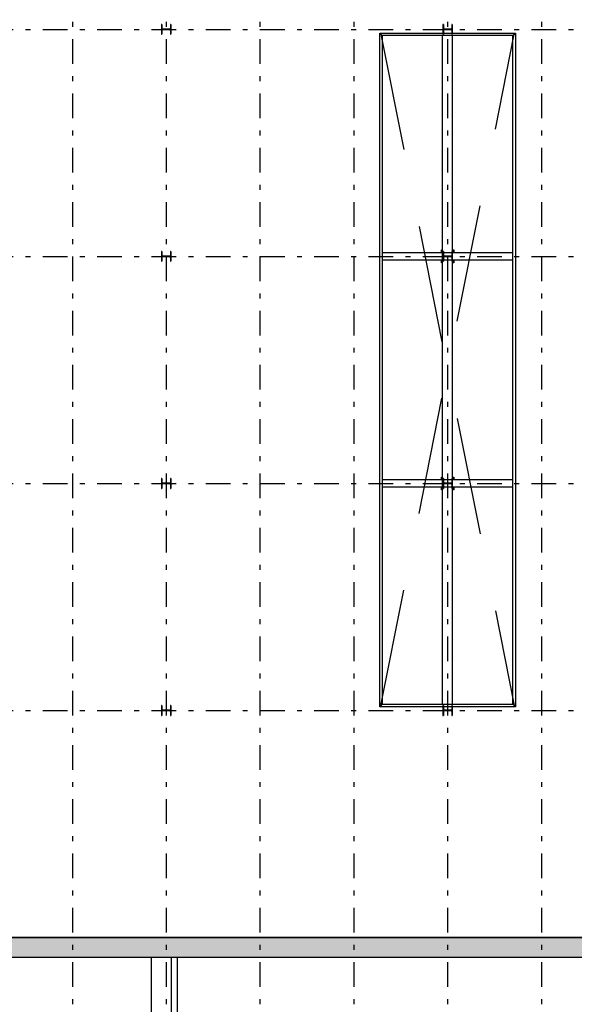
# Model space of a CAD drawing. Extents: x 2 to 87, y -108 to 11.
# Tile 118 of 210: x 30 to 41, y -76 to -56. Entities that reach past the tile are written whole.
import ezdxf

# ---------------------------------------------------------------- set-up
doc = ezdxf.new("R2010")
doc.units = 0
doc.header["$MEASUREMENT"] = 0
doc.linetypes.add('DASHDOT', pattern=[1, 0.5, -0.25, 0, -0.25])
doc.linetypes.add('OVERHEAD', pattern=[3.96875, 2.38125, -1.5875])
for name, color, linetype in [('10', 7, 'CONTINUOUS'), ('11', 7, 'CONTINUOUS'), ('18', 7, 'CONTINUOUS'), ('2', 7, 'CONTINUOUS'), ('21', 7, 'CONTINUOUS'), ('3', 7, 'CONTINUOUS'), ('5', 7, 'CONTINUOUS'), ('7', 7, 'CONTINUOUS')]:
    doc.layers.add(name, color=color, linetype=linetype)

# ---------------------------------------------------------------- blocks, each defined once
blk = doc.blocks.new('*N67')
at = {"layer": '3', "color": 62, "linetype": 'Continuous'}
for p, q in [((-0.085, 0.1), (-0.095, 0.1)), ((-0.095, 0.1), (-0.095, -0.1)), ((-0.085, 0.1), (-0.085, 0.0212)), ((-0.0797, 0.0085), (-0.085, 0.0212)), ((-0.067, 0.0032), (-0.0797, 0.0085)), ((0.067, 0.0032), (-0.067, 0.0032)), ((0.0797, 0.0085), (0.067, 0.0032)), ((0.085, 0.0212), (0.0797, 0.0085)), ((0.095, 0.1), (0.085, 0.1)), ((0.085, 0.1), (0.085, 0.0212)), ((0.095, 0.1), (0.095, -0.1)), ((-0.085, -0.1), (-0.095, -0.1)), ((-0.0797, -0.0085), (-0.085, -0.0213)), ((-0.085, -0.0213), (-0.085, -0.1)), ((-0.067, -0.0033), (-0.0797, -0.0085)), ((0.067, -0.0033), (-0.067, -0.0033)), ((0.0797, -0.0085), (0.067, -0.0033)), ((0.085, -0.0213), (0.0797, -0.0085)), ((0.085, -0.0213), (0.085, -0.1)), ((0.095, -0.1), (0.085, -0.1))]:
    blk.add_line(p, q, dxfattribs=at)
for points in [[(-0.085, 0.1), (-0.095, 0.1), (-0.095, -0.1)], [(-0.085, 0.1), (-0.085, -0.1), (-0.095, -0.1)], [(-0.095, 0.1), (-0.095, 0.1), (-0.095, -0.1)], [(-0.085, 0.1), (-0.085, 0.1), (-0.085, 0.0212)], [(-0.0797, 0.0085), (-0.085, 0.0212), (-0.085, -0.0213)], [(-0.0797, 0.0085), (-0.0797, -0.0085), (-0.085, -0.0213)], [(-0.067, 0.0032), (-0.0797, 0.0085), (-0.0797, -0.0085)], [(-0.067, 0.0032), (-0.067, -0.0033), (-0.0797, -0.0085)], [(0.067, 0.0032), (-0.067, 0.0032), (-0.067, -0.0033)], [(0.067, 0.0032), (0.067, -0.0033), (-0.067, -0.0033)], [(0.0797, 0.0085), (0.067, 0.0032), (0.067, -0.0033)], [(0.0797, 0.0085), (0.0797, -0.0085), (0.067, -0.0033)], [(0.085, 0.0212), (0.0797, 0.0085), (0.0797, -0.0085)], [(0.085, 0.0212), (0.085, -0.0213), (0.0797, -0.0085)], [(0.095, 0.1), (0.085, 0.1), (0.085, -0.1)], [(0.095, 0.1), (0.095, -0.1), (0.085, -0.1)], [(0.085, 0.1), (0.085, 0.1), (0.085, 0.0212)], [(0.095, 0.1), (0.095, 0.1), (0.095, -0.1)], [(-0.085, -0.0213), (-0.085, -0.0213), (-0.085, -0.1)], [(0.085, -0.0213), (0.085, -0.0213), (0.085, -0.1)]]:
    blk.add_solid(points, dxfattribs=at)
blk = doc.blocks.new('*N68')
at = {"layer": '3', "color": 62, "linetype": 'Continuous'}
for p, q in [((-0.085, 0.1), (-0.095, 0.1)), ((-0.095, 0.1), (-0.095, -0.1)), ((-0.085, 0.1), (-0.085, 0.0212)), ((-0.0797, 0.0085), (-0.085, 0.0212)), ((-0.067, 0.0032), (-0.0797, 0.0085)), ((0.067, 0.0032), (-0.067, 0.0032)), ((0.0797, 0.0085), (0.067, 0.0032)), ((0.085, 0.0212), (0.0797, 0.0085)), ((0.095, 0.1), (0.085, 0.1)), ((0.085, 0.1), (0.085, 0.0212)), ((0.095, 0.1), (0.095, -0.1)), ((-0.085, -0.1), (-0.095, -0.1)), ((-0.0797, -0.0085), (-0.085, -0.0213)), ((-0.085, -0.0213), (-0.085, -0.1)), ((-0.067, -0.0033), (-0.0797, -0.0085)), ((0.067, -0.0033), (-0.067, -0.0033)), ((0.0797, -0.0085), (0.067, -0.0033)), ((0.085, -0.0213), (0.0797, -0.0085)), ((0.085, -0.0213), (0.085, -0.1)), ((0.095, -0.1), (0.085, -0.1))]:
    blk.add_line(p, q, dxfattribs=at)
for points in [[(-0.085, 0.1), (-0.095, 0.1), (-0.095, -0.1)], [(-0.085, 0.1), (-0.085, -0.1), (-0.095, -0.1)], [(-0.095, 0.1), (-0.095, 0.1), (-0.095, -0.1)], [(-0.085, 0.1), (-0.085, 0.1), (-0.085, 0.0212)], [(-0.0797, 0.0085), (-0.085, 0.0212), (-0.085, -0.0213)], [(-0.0797, 0.0085), (-0.0797, -0.0085), (-0.085, -0.0213)], [(-0.067, 0.0032), (-0.0797, 0.0085), (-0.0797, -0.0085)], [(-0.067, 0.0032), (-0.067, -0.0033), (-0.0797, -0.0085)], [(0.067, 0.0032), (-0.067, 0.0032), (-0.067, -0.0033)], [(0.067, 0.0032), (0.067, -0.0033), (-0.067, -0.0033)], [(0.0797, 0.0085), (0.067, 0.0032), (0.067, -0.0033)], [(0.0797, 0.0085), (0.0797, -0.0085), (0.067, -0.0033)], [(0.085, 0.0212), (0.0797, 0.0085), (0.0797, -0.0085)], [(0.085, 0.0212), (0.085, -0.0213), (0.0797, -0.0085)], [(0.095, 0.1), (0.085, 0.1), (0.085, -0.1)], [(0.095, 0.1), (0.095, -0.1), (0.085, -0.1)], [(0.085, 0.1), (0.085, 0.1), (0.085, 0.0212)], [(0.095, 0.1), (0.095, 0.1), (0.095, -0.1)], [(-0.085, -0.0213), (-0.085, -0.0213), (-0.085, -0.1)], [(0.085, -0.0213), (0.085, -0.0213), (0.085, -0.1)]]:
    blk.add_solid(points, dxfattribs=at)
blk = doc.blocks.new('*N69')
at = {"layer": '3', "color": 62, "linetype": 'Continuous'}
for p, q in [((-0.085, 0.1), (-0.095, 0.1)), ((-0.095, 0.1), (-0.095, -0.1)), ((-0.085, 0.1), (-0.085, 0.0212)), ((-0.0797, 0.0085), (-0.085, 0.0212)), ((-0.067, 0.0032), (-0.0797, 0.0085)), ((0.067, 0.0032), (-0.067, 0.0032)), ((0.0797, 0.0085), (0.067, 0.0032)), ((0.085, 0.0212), (0.0797, 0.0085)), ((0.095, 0.1), (0.085, 0.1)), ((0.085, 0.1), (0.085, 0.0212)), ((0.095, 0.1), (0.095, -0.1)), ((-0.085, -0.1), (-0.095, -0.1)), ((-0.0797, -0.0085), (-0.085, -0.0213)), ((-0.085, -0.0213), (-0.085, -0.1)), ((-0.067, -0.0033), (-0.0797, -0.0085)), ((0.067, -0.0033), (-0.067, -0.0033)), ((0.0797, -0.0085), (0.067, -0.0033)), ((0.085, -0.0213), (0.0797, -0.0085)), ((0.085, -0.0213), (0.085, -0.1)), ((0.095, -0.1), (0.085, -0.1))]:
    blk.add_line(p, q, dxfattribs=at)
for points in [[(-0.085, 0.1), (-0.095, 0.1), (-0.095, -0.1)], [(-0.085, 0.1), (-0.085, -0.1), (-0.095, -0.1)], [(-0.095, 0.1), (-0.095, 0.1), (-0.095, -0.1)], [(-0.085, 0.1), (-0.085, 0.1), (-0.085, 0.0212)], [(-0.0797, 0.0085), (-0.085, 0.0212), (-0.085, -0.0213)], [(-0.0797, 0.0085), (-0.0797, -0.0085), (-0.085, -0.0213)], [(-0.067, 0.0032), (-0.0797, 0.0085), (-0.0797, -0.0085)], [(-0.067, 0.0032), (-0.067, -0.0033), (-0.0797, -0.0085)], [(0.067, 0.0032), (-0.067, 0.0032), (-0.067, -0.0033)], [(0.067, 0.0032), (0.067, -0.0033), (-0.067, -0.0033)], [(0.0797, 0.0085), (0.067, 0.0032), (0.067, -0.0033)], [(0.0797, 0.0085), (0.0797, -0.0085), (0.067, -0.0033)], [(0.085, 0.0212), (0.0797, 0.0085), (0.0797, -0.0085)], [(0.085, 0.0212), (0.085, -0.0213), (0.0797, -0.0085)], [(0.095, 0.1), (0.085, 0.1), (0.085, -0.1)], [(0.095, 0.1), (0.095, -0.1), (0.085, -0.1)], [(0.085, 0.1), (0.085, 0.1), (0.085, 0.0212)], [(0.095, 0.1), (0.095, 0.1), (0.095, -0.1)], [(-0.085, -0.0213), (-0.085, -0.0213), (-0.085, -0.1)], [(0.085, -0.0213), (0.085, -0.0213), (0.085, -0.1)]]:
    blk.add_solid(points, dxfattribs=at)
blk = doc.blocks.new('*N70')
at = {"layer": '3', "color": 62, "linetype": 'Continuous'}
for p, q in [((-0.085, 0.1), (-0.095, 0.1)), ((-0.095, 0.1), (-0.095, -0.1)), ((-0.085, 0.1), (-0.085, 0.0212)), ((-0.0797, 0.0085), (-0.085, 0.0212)), ((-0.067, 0.0032), (-0.0797, 0.0085)), ((0.067, 0.0032), (-0.067, 0.0032)), ((0.0797, 0.0085), (0.067, 0.0032)), ((0.085, 0.0212), (0.0797, 0.0085)), ((0.095, 0.1), (0.085, 0.1)), ((0.085, 0.1), (0.085, 0.0212)), ((0.095, 0.1), (0.095, -0.1)), ((-0.085, -0.1), (-0.095, -0.1)), ((-0.0797, -0.0085), (-0.085, -0.0213)), ((-0.085, -0.0213), (-0.085, -0.1)), ((-0.067, -0.0033), (-0.0797, -0.0085)), ((0.067, -0.0033), (-0.067, -0.0033)), ((0.0797, -0.0085), (0.067, -0.0033)), ((0.085, -0.0213), (0.0797, -0.0085)), ((0.085, -0.0213), (0.085, -0.1)), ((0.095, -0.1), (0.085, -0.1))]:
    blk.add_line(p, q, dxfattribs=at)
for points in [[(-0.085, 0.1), (-0.095, 0.1), (-0.095, -0.1)], [(-0.085, 0.1), (-0.085, -0.1), (-0.095, -0.1)], [(-0.095, 0.1), (-0.095, 0.1), (-0.095, -0.1)], [(-0.085, 0.1), (-0.085, 0.1), (-0.085, 0.0212)], [(-0.0797, 0.0085), (-0.085, 0.0212), (-0.085, -0.0213)], [(-0.0797, 0.0085), (-0.0797, -0.0085), (-0.085, -0.0213)], [(-0.067, 0.0032), (-0.0797, 0.0085), (-0.0797, -0.0085)], [(-0.067, 0.0032), (-0.067, -0.0033), (-0.0797, -0.0085)], [(0.067, 0.0032), (-0.067, 0.0032), (-0.067, -0.0033)], [(0.067, 0.0032), (0.067, -0.0033), (-0.067, -0.0033)], [(0.0797, 0.0085), (0.067, 0.0032), (0.067, -0.0033)], [(0.0797, 0.0085), (0.0797, -0.0085), (0.067, -0.0033)], [(0.085, 0.0212), (0.0797, 0.0085), (0.0797, -0.0085)], [(0.085, 0.0212), (0.085, -0.0213), (0.0797, -0.0085)], [(0.095, 0.1), (0.085, 0.1), (0.085, -0.1)], [(0.095, 0.1), (0.095, -0.1), (0.085, -0.1)], [(0.085, 0.1), (0.085, 0.1), (0.085, 0.0212)], [(0.095, 0.1), (0.095, 0.1), (0.095, -0.1)], [(-0.085, -0.0213), (-0.085, -0.0213), (-0.085, -0.1)], [(0.085, -0.0213), (0.085, -0.0213), (0.085, -0.1)]]:
    blk.add_solid(points, dxfattribs=at)
blk = doc.blocks.new('*N79')
at = {"layer": '3', "color": 62, "linetype": 'Continuous'}
for p, q in [((-0.085, 0.1), (-0.095, 0.1)), ((-0.095, 0.1), (-0.095, -0.1)), ((-0.085, 0.1), (-0.085, 0.0212)), ((-0.0797, 0.0085), (-0.085, 0.0212)), ((-0.067, 0.0032), (-0.0797, 0.0085)), ((0.067, 0.0032), (-0.067, 0.0032)), ((0.0797, 0.0085), (0.067, 0.0032)), ((0.085, 0.0212), (0.0797, 0.0085)), ((0.095, 0.1), (0.085, 0.1)), ((0.085, 0.1), (0.085, 0.0212)), ((0.095, 0.1), (0.095, -0.1)), ((-0.085, -0.1), (-0.095, -0.1)), ((-0.0797, -0.0085), (-0.085, -0.0213)), ((-0.085, -0.0213), (-0.085, -0.1)), ((-0.067, -0.0033), (-0.0797, -0.0085)), ((0.067, -0.0033), (-0.067, -0.0033)), ((0.0797, -0.0085), (0.067, -0.0033)), ((0.085, -0.0213), (0.0797, -0.0085)), ((0.085, -0.0213), (0.085, -0.1)), ((0.095, -0.1), (0.085, -0.1))]:
    blk.add_line(p, q, dxfattribs=at)
for points in [[(-0.085, 0.1), (-0.095, 0.1), (-0.095, -0.1)], [(-0.085, 0.1), (-0.085, -0.1), (-0.095, -0.1)], [(-0.095, 0.1), (-0.095, 0.1), (-0.095, -0.1)], [(-0.085, 0.1), (-0.085, 0.1), (-0.085, 0.0212)], [(-0.0797, 0.0085), (-0.085, 0.0212), (-0.085, -0.0213)], [(-0.0797, 0.0085), (-0.0797, -0.0085), (-0.085, -0.0213)], [(-0.067, 0.0032), (-0.0797, 0.0085), (-0.0797, -0.0085)], [(-0.067, 0.0032), (-0.067, -0.0033), (-0.0797, -0.0085)], [(0.067, 0.0032), (-0.067, 0.0032), (-0.067, -0.0033)], [(0.067, 0.0032), (0.067, -0.0033), (-0.067, -0.0033)], [(0.0797, 0.0085), (0.067, 0.0032), (0.067, -0.0033)], [(0.0797, 0.0085), (0.0797, -0.0085), (0.067, -0.0033)], [(0.085, 0.0212), (0.0797, 0.0085), (0.0797, -0.0085)], [(0.085, 0.0212), (0.085, -0.0213), (0.0797, -0.0085)], [(0.095, 0.1), (0.085, 0.1), (0.085, -0.1)], [(0.095, 0.1), (0.095, -0.1), (0.085, -0.1)], [(0.085, 0.1), (0.085, 0.1), (0.085, 0.0212)], [(0.095, 0.1), (0.095, 0.1), (0.095, -0.1)], [(-0.085, -0.0213), (-0.085, -0.0213), (-0.085, -0.1)], [(0.085, -0.0213), (0.085, -0.0213), (0.085, -0.1)]]:
    blk.add_solid(points, dxfattribs=at)
blk = doc.blocks.new('*N80')
at = {"layer": '3', "color": 62, "linetype": 'Continuous'}
for p, q in [((-0.085, 0.1), (-0.095, 0.1)), ((-0.095, 0.1), (-0.095, -0.1)), ((-0.085, 0.1), (-0.085, 0.0212)), ((-0.0797, 0.0085), (-0.085, 0.0212)), ((-0.067, 0.0032), (-0.0797, 0.0085)), ((0.067, 0.0032), (-0.067, 0.0032)), ((0.0797, 0.0085), (0.067, 0.0032)), ((0.085, 0.0212), (0.0797, 0.0085)), ((0.095, 0.1), (0.085, 0.1)), ((0.085, 0.1), (0.085, 0.0212)), ((0.095, 0.1), (0.095, -0.1)), ((-0.085, -0.1), (-0.095, -0.1)), ((-0.0797, -0.0085), (-0.085, -0.0213)), ((-0.085, -0.0213), (-0.085, -0.1)), ((-0.067, -0.0033), (-0.0797, -0.0085)), ((0.067, -0.0033), (-0.067, -0.0033)), ((0.0797, -0.0085), (0.067, -0.0033)), ((0.085, -0.0213), (0.0797, -0.0085)), ((0.085, -0.0213), (0.085, -0.1)), ((0.095, -0.1), (0.085, -0.1))]:
    blk.add_line(p, q, dxfattribs=at)
for points in [[(-0.085, 0.1), (-0.095, 0.1), (-0.095, -0.1)], [(-0.085, 0.1), (-0.085, -0.1), (-0.095, -0.1)], [(-0.095, 0.1), (-0.095, 0.1), (-0.095, -0.1)], [(-0.085, 0.1), (-0.085, 0.1), (-0.085, 0.0212)], [(-0.0797, 0.0085), (-0.085, 0.0212), (-0.085, -0.0213)], [(-0.0797, 0.0085), (-0.0797, -0.0085), (-0.085, -0.0213)], [(-0.067, 0.0032), (-0.0797, 0.0085), (-0.0797, -0.0085)], [(-0.067, 0.0032), (-0.067, -0.0033), (-0.0797, -0.0085)], [(0.067, 0.0032), (-0.067, 0.0032), (-0.067, -0.0033)], [(0.067, 0.0032), (0.067, -0.0033), (-0.067, -0.0033)], [(0.0797, 0.0085), (0.067, 0.0032), (0.067, -0.0033)], [(0.0797, 0.0085), (0.0797, -0.0085), (0.067, -0.0033)], [(0.085, 0.0212), (0.0797, 0.0085), (0.0797, -0.0085)], [(0.085, 0.0212), (0.085, -0.0213), (0.0797, -0.0085)], [(0.095, 0.1), (0.085, 0.1), (0.085, -0.1)], [(0.095, 0.1), (0.095, -0.1), (0.085, -0.1)], [(0.085, 0.1), (0.085, 0.1), (0.085, 0.0212)], [(0.095, 0.1), (0.095, 0.1), (0.095, -0.1)], [(-0.085, -0.0213), (-0.085, -0.0213), (-0.085, -0.1)], [(0.085, -0.0213), (0.085, -0.0213), (0.085, -0.1)]]:
    blk.add_solid(points, dxfattribs=at)
blk = doc.blocks.new('*N81')
at = {"layer": '3', "color": 62, "linetype": 'Continuous'}
for p, q in [((-0.085, 0.1), (-0.095, 0.1)), ((-0.095, 0.1), (-0.095, -0.1)), ((-0.085, 0.1), (-0.085, 0.0212)), ((-0.0797, 0.0085), (-0.085, 0.0212)), ((-0.067, 0.0032), (-0.0797, 0.0085)), ((0.067, 0.0032), (-0.067, 0.0032)), ((0.0797, 0.0085), (0.067, 0.0032)), ((0.085, 0.0212), (0.0797, 0.0085)), ((0.095, 0.1), (0.085, 0.1)), ((0.085, 0.1), (0.085, 0.0212)), ((0.095, 0.1), (0.095, -0.1)), ((-0.085, -0.1), (-0.095, -0.1)), ((-0.0797, -0.0085), (-0.085, -0.0213)), ((-0.085, -0.0213), (-0.085, -0.1)), ((-0.067, -0.0033), (-0.0797, -0.0085)), ((0.067, -0.0033), (-0.067, -0.0033)), ((0.0797, -0.0085), (0.067, -0.0033)), ((0.085, -0.0213), (0.0797, -0.0085)), ((0.085, -0.0213), (0.085, -0.1)), ((0.095, -0.1), (0.085, -0.1))]:
    blk.add_line(p, q, dxfattribs=at)
for points in [[(-0.085, 0.1), (-0.095, 0.1), (-0.095, -0.1)], [(-0.085, 0.1), (-0.085, -0.1), (-0.095, -0.1)], [(-0.095, 0.1), (-0.095, 0.1), (-0.095, -0.1)], [(-0.085, 0.1), (-0.085, 0.1), (-0.085, 0.0212)], [(-0.0797, 0.0085), (-0.085, 0.0212), (-0.085, -0.0213)], [(-0.0797, 0.0085), (-0.0797, -0.0085), (-0.085, -0.0213)], [(-0.067, 0.0032), (-0.0797, 0.0085), (-0.0797, -0.0085)], [(-0.067, 0.0032), (-0.067, -0.0033), (-0.0797, -0.0085)], [(0.067, 0.0032), (-0.067, 0.0032), (-0.067, -0.0033)], [(0.067, 0.0032), (0.067, -0.0033), (-0.067, -0.0033)], [(0.0797, 0.0085), (0.067, 0.0032), (0.067, -0.0033)], [(0.0797, 0.0085), (0.0797, -0.0085), (0.067, -0.0033)], [(0.085, 0.0212), (0.0797, 0.0085), (0.0797, -0.0085)], [(0.085, 0.0212), (0.085, -0.0213), (0.0797, -0.0085)], [(0.095, 0.1), (0.085, 0.1), (0.085, -0.1)], [(0.095, 0.1), (0.095, -0.1), (0.085, -0.1)], [(0.085, 0.1), (0.085, 0.1), (0.085, 0.0212)], [(0.095, 0.1), (0.095, 0.1), (0.095, -0.1)], [(-0.085, -0.0213), (-0.085, -0.0213), (-0.085, -0.1)], [(0.085, -0.0213), (0.085, -0.0213), (0.085, -0.1)]]:
    blk.add_solid(points, dxfattribs=at)
blk = doc.blocks.new('*N82')
at = {"layer": '3', "color": 62, "linetype": 'Continuous'}
for p, q in [((-0.085, 0.1), (-0.095, 0.1)), ((-0.095, 0.1), (-0.095, -0.1)), ((-0.085, 0.1), (-0.085, 0.0212)), ((-0.0797, 0.0085), (-0.085, 0.0212)), ((-0.067, 0.0032), (-0.0797, 0.0085)), ((0.067, 0.0032), (-0.067, 0.0032)), ((0.0797, 0.0085), (0.067, 0.0032)), ((0.085, 0.0212), (0.0797, 0.0085)), ((0.095, 0.1), (0.085, 0.1)), ((0.085, 0.1), (0.085, 0.0212)), ((0.095, 0.1), (0.095, -0.1)), ((-0.085, -0.1), (-0.095, -0.1)), ((-0.0797, -0.0085), (-0.085, -0.0213)), ((-0.085, -0.0213), (-0.085, -0.1)), ((-0.067, -0.0033), (-0.0797, -0.0085)), ((0.067, -0.0033), (-0.067, -0.0033)), ((0.0797, -0.0085), (0.067, -0.0033)), ((0.085, -0.0213), (0.0797, -0.0085)), ((0.085, -0.0213), (0.085, -0.1)), ((0.095, -0.1), (0.085, -0.1))]:
    blk.add_line(p, q, dxfattribs=at)
for points in [[(-0.085, 0.1), (-0.095, 0.1), (-0.095, -0.1)], [(-0.085, 0.1), (-0.085, -0.1), (-0.095, -0.1)], [(-0.095, 0.1), (-0.095, 0.1), (-0.095, -0.1)], [(-0.085, 0.1), (-0.085, 0.1), (-0.085, 0.0212)], [(-0.0797, 0.0085), (-0.085, 0.0212), (-0.085, -0.0213)], [(-0.0797, 0.0085), (-0.0797, -0.0085), (-0.085, -0.0213)], [(-0.067, 0.0032), (-0.0797, 0.0085), (-0.0797, -0.0085)], [(-0.067, 0.0032), (-0.067, -0.0033), (-0.0797, -0.0085)], [(0.067, 0.0032), (-0.067, 0.0032), (-0.067, -0.0033)], [(0.067, 0.0032), (0.067, -0.0033), (-0.067, -0.0033)], [(0.0797, 0.0085), (0.067, 0.0032), (0.067, -0.0033)], [(0.0797, 0.0085), (0.0797, -0.0085), (0.067, -0.0033)], [(0.085, 0.0212), (0.0797, 0.0085), (0.0797, -0.0085)], [(0.085, 0.0212), (0.085, -0.0213), (0.0797, -0.0085)], [(0.095, 0.1), (0.085, 0.1), (0.085, -0.1)], [(0.095, 0.1), (0.095, -0.1), (0.085, -0.1)], [(0.085, 0.1), (0.085, 0.1), (0.085, 0.0212)], [(0.095, 0.1), (0.095, 0.1), (0.095, -0.1)], [(-0.085, -0.0213), (-0.085, -0.0213), (-0.085, -0.1)], [(0.085, -0.0213), (0.085, -0.0213), (0.085, -0.1)]]:
    blk.add_solid(points, dxfattribs=at)

msp = doc.modelspace()

# ---------------------------------------------------------------- linework, layer by layer
at = {"layer": '10', "color": 62, "linetype": 'Continuous'}
for p, q in [((38.7276, -70.2821), (38.7276, -56.7329)), ((38.9276, -70.2821), (38.9276, -56.7329)), ((38.7326, -61.1325), (37.503, -61.1325)), ((38.9126, -61.1325), (38.7426, -61.1325)), ((40.1522, -61.1325), (38.9226, -61.1325)), ((38.7326, -61.2825), (37.503, -61.2825)), ((38.9126, -61.2825), (38.7426, -61.2825)), ((40.1522, -61.2825), (38.9226, -61.2825)), ((38.7326, -65.7325), (37.503, -65.7325)), ((38.9126, -65.7325), (38.7426, -65.7325)), ((40.1522, -65.7325), (38.9226, -65.7325)), ((38.7326, -65.8825), (37.503, -65.8825)), ((38.9126, -65.8825), (38.7426, -65.8825)), ((40.1522, -65.8825), (38.9226, -65.8825))]:
    msp.add_line(p, q, dxfattribs=at)
at = {"layer": '11', "color": 62, "linetype": 'Continuous'}
msp.add_line((33.3476, -75.4075), (33.3476, -91.5703), dxfattribs=at)
at = {"layer": '18', "color": 62, "linetype": 'Continuous'}
for p, q in [((10.5276, -75.0075), (49.6276, -75.0075)), ((28.2589, -75.4075), (33.2167, -75.4075)), ((33.2167, -75.4075), (49.6276, -75.4075))]:
    msp.add_line(p, q, dxfattribs=at)
for points in [[(10.5276, -75.0075), (10.5276, -75.0075), (49.6276, -75.0075)], [(10.5276, -75.0075), (10.5276, -75.4075), (49.6276, -75.4075)], [(10.5276, -75.0075), (49.6276, -75.0075), (49.6276, -75.4075)], [(28.2589, -75.4075), (28.2589, -75.4075), (33.2167, -75.4075)], [(33.2167, -75.4075), (33.2167, -75.4075), (49.6276, -75.4075)]]:
    msp.add_solid(points, dxfattribs=at)
at = {"layer": '2', "color": 62, "linetype": 'Continuous'}
for p, q in [((49.6276, -75.0075), (10.5276, -75.0075)), ((10.1276, -75.4075), (50.0276, -75.4075)), ((32.8276, -91.5984), (32.8276, -75.4075)), ((33.2276, -75.4075), (33.2276, -91.5768))]:
    msp.add_line(p, q, dxfattribs=at)
at = {"layer": '21', "color": 62, "linetype": 'OVERHEAD'}
for p, q in [((37.4776, -56.7075), (40.1776, -70.3075)), ((37.4776, -70.3075), (40.1776, -56.7075))]:
    msp.add_line(p, q, dxfattribs=at)
at = {"layer": '3', "color": 62, "linetype": 'Continuous'}
for p, q in [((33.0426, -56.5075), (33.0326, -56.5075)), ((33.0326, -56.5075), (33.0326, -56.7075)), ((33.0426, -56.5863), (33.0426, -56.5075)), ((33.0426, -56.7075), (33.0426, -56.6288)), ((33.1946, -56.6043), (33.0606, -56.6043)), ((33.0606, -56.6108), (33.1946, -56.6108)), ((33.2226, -56.5075), (33.2126, -56.5075)), ((33.2126, -56.5075), (33.2126, -56.5863)), ((33.2126, -56.6288), (33.2126, -56.7075)), ((33.2226, -56.7075), (33.2226, -56.5075)), ((38.7426, -56.5075), (38.7326, -56.5075)), ((38.7326, -56.5075), (38.7326, -56.7075)), ((38.7426, -56.5863), (38.7426, -56.5075)), ((38.7426, -56.7075), (38.7426, -56.6288)), ((38.8946, -56.6043), (38.7606, -56.6043)), ((38.7606, -56.6108), (38.8946, -56.6108)), ((38.9226, -56.5075), (38.9126, -56.5075)), ((38.9126, -56.5075), (38.9126, -56.5863)), ((38.9126, -56.6288), (38.9126, -56.7075)), ((38.9226, -56.7075), (38.9226, -56.5075)), ((33.0326, -56.7075), (33.0426, -56.7075)), ((33.2126, -56.7075), (33.2226, -56.7075)), ((38.7326, -56.7075), (38.7426, -56.7075)), ((38.9126, -56.7075), (38.9226, -56.7075)), ((33.0426, -61.1075), (33.0326, -61.1075)), ((33.0326, -61.1075), (33.0326, -61.3075)), ((33.0426, -61.1863), (33.0426, -61.1075)), ((33.0426, -61.3075), (33.0426, -61.2288)), ((33.1946, -61.2043), (33.0606, -61.2043)), ((33.0606, -61.2108), (33.1946, -61.2108)), ((33.2226, -61.1075), (33.2126, -61.1075)), ((33.2126, -61.1075), (33.2126, -61.1863)), ((33.2126, -61.2288), (33.2126, -61.3075)), ((33.2226, -61.3075), (33.2226, -61.1075)), ((38.7026, -61.0775), (38.7151, -61.0775)), ((38.7026, -61.1325), (38.7026, -61.0775)), ((38.7151, -61.0775), (38.7151, -61.1325)), ((38.7426, -61.1075), (38.7326, -61.1075)), ((38.7326, -61.1075), (38.7326, -61.3075)), ((38.7426, -61.1863), (38.7426, -61.1075)), ((38.7426, -61.3075), (38.7426, -61.2288)), ((38.8946, -61.2043), (38.7606, -61.2043)), ((38.7606, -61.2108), (38.8946, -61.2108)), ((38.9226, -61.1075), (38.9126, -61.1075)), ((38.9126, -61.1075), (38.9126, -61.1863)), ((38.9126, -61.2288), (38.9126, -61.3075)), ((38.9226, -61.3075), (38.9226, -61.1075)), ((38.9401, -61.0775), (38.9526, -61.0775)), ((38.9401, -61.1325), (38.9401, -61.0775)), ((38.9526, -61.0775), (38.9526, -61.1325)), ((33.0326, -61.3075), (33.0426, -61.3075)), ((33.2126, -61.3075), (33.2226, -61.3075)), ((38.7026, -61.3375), (38.7026, -61.2825)), ((38.7151, -61.3375), (38.7026, -61.3375)), ((38.7151, -61.2825), (38.7151, -61.3375)), ((38.7326, -61.3075), (38.7426, -61.3075)), ((38.9126, -61.3075), (38.9226, -61.3075)), ((38.9401, -61.3375), (38.9401, -61.2825)), ((38.9526, -61.3375), (38.9401, -61.3375)), ((38.9526, -61.2825), (38.9526, -61.3375)), ((33.0426, -65.7075), (33.0326, -65.7075)), ((33.0326, -65.7075), (33.0326, -65.9075)), ((33.0426, -65.7863), (33.0426, -65.7075)), ((33.0426, -65.9075), (33.0426, -65.8288)), ((33.1946, -65.8043), (33.0606, -65.8043)), ((33.0606, -65.8108), (33.1946, -65.8108)), ((33.2226, -65.7075), (33.2126, -65.7075)), ((33.2126, -65.7075), (33.2126, -65.7863)), ((33.2126, -65.8288), (33.2126, -65.9075)), ((33.2226, -65.9075), (33.2226, -65.7075)), ((38.7026, -65.6775), (38.7151, -65.6775)), ((38.7026, -65.7325), (38.7026, -65.6775)), ((38.7151, -65.6775), (38.7151, -65.7325)), ((38.7426, -65.7075), (38.7326, -65.7075)), ((38.7326, -65.7075), (38.7326, -65.9075)), ((38.7426, -65.7863), (38.7426, -65.7075)), ((38.7426, -65.9075), (38.7426, -65.8288)), ((38.8946, -65.8043), (38.7606, -65.8043)), ((38.7606, -65.8108), (38.8946, -65.8108)), ((38.9226, -65.7075), (38.9126, -65.7075)), ((38.9126, -65.7075), (38.9126, -65.7863)), ((38.9126, -65.8288), (38.9126, -65.9075)), ((38.9226, -65.9075), (38.9226, -65.7075)), ((38.9401, -65.6775), (38.9526, -65.6775)), ((38.9401, -65.7325), (38.9401, -65.6775)), ((38.9526, -65.6775), (38.9526, -65.7325)), ((33.0326, -65.9075), (33.0426, -65.9075)), ((33.2126, -65.9075), (33.2226, -65.9075)), ((38.7026, -65.9375), (38.7026, -65.8825)), ((38.7151, -65.9375), (38.7026, -65.9375)), ((38.7151, -65.8825), (38.7151, -65.9375)), ((38.7326, -65.9075), (38.7426, -65.9075)), ((38.9126, -65.9075), (38.9226, -65.9075)), ((38.9401, -65.9375), (38.9401, -65.8825)), ((38.9526, -65.9375), (38.9401, -65.9375)), ((38.9526, -65.8825), (38.9526, -65.9375)), ((33.0426, -70.3075), (33.0326, -70.3075)), ((33.0326, -70.3075), (33.0326, -70.5075)), ((33.0426, -70.3863), (33.0426, -70.3075)), ((33.1946, -70.4043), (33.0606, -70.4043)), ((33.0606, -70.4108), (33.1946, -70.4108)), ((33.2226, -70.3075), (33.2126, -70.3075)), ((33.2126, -70.3075), (33.2126, -70.3863)), ((33.2226, -70.5075), (33.2226, -70.3075)), ((38.7426, -70.3075), (38.7326, -70.3075)), ((38.7326, -70.3075), (38.7326, -70.5075)), ((38.7426, -70.3863), (38.7426, -70.3075)), ((38.8946, -70.4043), (38.7606, -70.4043)), ((38.7606, -70.4108), (38.8946, -70.4108)), ((38.9226, -70.3075), (38.9126, -70.3075)), ((38.9126, -70.3075), (38.9126, -70.3863)), ((38.9226, -70.5075), (38.9226, -70.3075)), ((33.0326, -70.5075), (33.0426, -70.5075)), ((33.0426, -70.5075), (33.0426, -70.4288)), ((33.2126, -70.4288), (33.2126, -70.5075)), ((33.2126, -70.5075), (33.2226, -70.5075)), ((38.7326, -70.5075), (38.7426, -70.5075)), ((38.7426, -70.5075), (38.7426, -70.4288)), ((38.9126, -70.4288), (38.9126, -70.5075)), ((38.9126, -70.5075), (38.9226, -70.5075))]:
    msp.add_line(p, q, dxfattribs=at)
for centre, start, end in [((33.0606, -56.5863), 180, 270), ((33.0606, -56.6288), 90, 180), ((33.1946, -56.5863), 270, 360), ((33.1946, -56.6288), 360, 90), ((38.7606, -56.5863), 180, 270), ((38.7606, -56.6288), 90, 180), ((38.8946, -56.5863), 270, 360), ((38.8946, -56.6288), 360, 90), ((33.0606, -61.1862), 180, 270), ((33.0606, -61.2288), 90, 180), ((33.1946, -61.1862), 270, 360), ((33.1946, -61.2288), 360, 90), ((38.7606, -61.1862), 180, 270), ((38.7606, -61.2288), 90, 180), ((38.8946, -61.1862), 270, 360), ((38.8946, -61.2288), 360, 90), ((33.0606, -65.7863), 180, 270), ((33.0606, -65.8288), 90, 180), ((33.1946, -65.7863), 270, 360), ((33.1946, -65.8288), 360, 90), ((38.7606, -65.7863), 180, 270), ((38.7606, -65.8288), 90, 180), ((38.8946, -65.7863), 270, 360), ((38.8946, -65.8288), 360, 90), ((33.0606, -70.3863), 180, 270), ((33.0606, -70.4288), 90, 180), ((33.1946, -70.3863), 270, 360), ((33.1946, -70.4288), 360, 90), ((38.7606, -70.3863), 180, 270), ((38.7606, -70.4288), 90, 180), ((38.8946, -70.3863), 270, 360), ((38.8946, -70.4288), 360, 90)]:
    msp.add_arc(centre, 0.018, start, end, dxfattribs=at)
at = {"layer": '5', "color": 7, "linetype": 'DASHDOT'}
for p, q in [((31.2276, -7.3075), (31.2276, -96.5075)), ((33.1276, -7.3075), (33.1276, -96.5075)), ((35.0276, -7.3075), (35.0276, -96.5075)), ((36.9276, -7.3075), (36.9276, -96.5075)), ((38.8276, -7.3075), (38.8276, -96.5075)), ((40.7276, -7.3075), (40.7276, -96.5075)), ((7.5276, -56.6075), (52.6276, -56.6075)), ((7.5276, -61.2075), (52.6276, -61.2075)), ((7.5276, -65.8075), (52.6276, -65.8075)), ((7.5276, -70.4075), (52.6276, -70.4075)), ((7.5276, -75.0075), (52.6276, -75.0075))]:
    msp.add_line(p, q, dxfattribs=at)
at = {"layer": '7', "color": 62, "linetype": 'Continuous'}
for p, q in [((37.4522, -70.3329), (37.4522, -56.6821)), ((37.503, -56.7329), (37.4522, -56.6821)), ((37.4522, -56.6821), (38.7326, -56.6821)), ((37.503, -56.7329), (37.503, -70.2821)), ((40.1522, -56.7329), (37.503, -56.7329)), ((38.7426, -56.6821), (38.9126, -56.6821)), ((38.9226, -56.6821), (40.203, -56.6821)), ((40.1522, -56.7329), (40.203, -56.6821)), ((40.1522, -70.2821), (40.1522, -56.7329)), ((40.203, -56.6821), (40.203, -70.3329)), ((37.503, -70.2821), (37.4522, -70.3329)), ((38.7326, -70.3329), (37.4522, -70.3329)), ((37.503, -70.2821), (40.1522, -70.2821)), ((38.9126, -70.3329), (38.7426, -70.3329)), ((40.203, -70.3329), (38.9226, -70.3329)), ((40.203, -70.3329), (40.1522, -70.2821))]:
    msp.add_line(p, q, dxfattribs=at)

# ---------------------------------------------------------------- block references
at = {"layer": '3', "color": 62, "linetype": 'Continuous'}
for name, p in [('*N67', (33.1276, -56.6075)), ('*N79', (38.8276, -56.6075)), ('*N68', (33.1276, -61.2075)), ('*N80', (38.8276, -61.2075)), ('*N70', (33.1276, -65.8075)), ('*N82', (38.8276, -65.8075)), ('*N69', (33.1276, -70.4075)), ('*N81', (38.8276, -70.4075))]:
    msp.add_blockref(name, p, dxfattribs=at)

doc.saveas('drawing.dxf')
